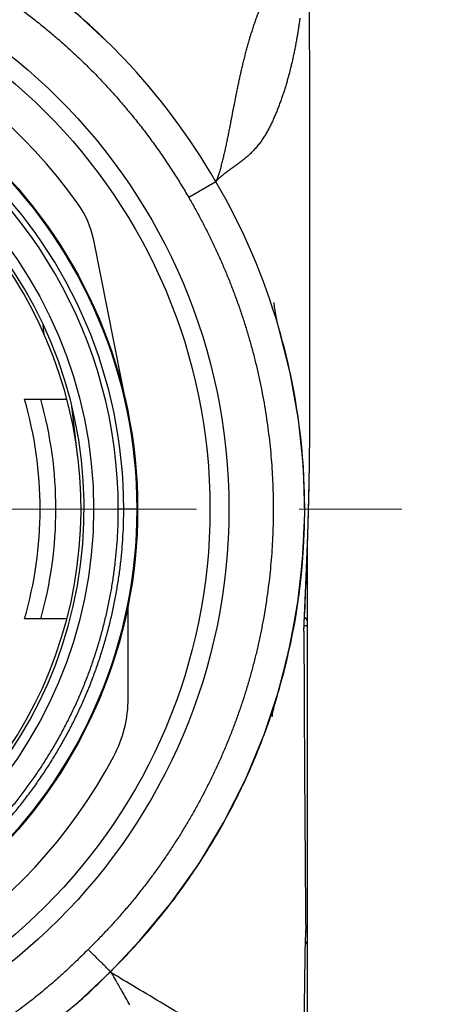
# Model space of a CAD drawing. Header units: millimetres. Extents: x 0 to 594, y 0 to 420.
# Tile 46 of 112: x 181.38 to 187.95, y 246.23 to 261.91. Entities that reach past the tile are written whole.
import ezdxf

# ---------------------------------------------------------------- set-up
doc = ezdxf.new("R2010")
doc.units = ezdxf.units.MM
doc.header["$LTSCALE"] = 0.257233
doc.linetypes.add('CENTER', pattern=[50.8, 31.75, -6.35, 6.35, -6.35])
doc.layers.add('NoLayerName_001', color=7, linetype='Continuous')

msp = doc.modelspace()

# ---------------------------------------------------------------- linework, layer by layer
at = {"layer": 'NoLayerName_001', "color": 8, "linetype": 'Continuous', "lineweight": 25}
for p, q in [((184.4957, 259.3338), (184.0639, 259.0818)), ((184.4956, 259.3336), (184.4949, 259.3325)), ((184.5027, 259.3449), (184.4956, 259.3336)), ((181.7677, 256.9002), (181.7499, 257.0496)), ((183.2527, 254.1199), (182.945, 254.1198)), ((185.9447, 253.3092), (185.9516, 253.4997)), ((185.8993, 252.2655), (185.9026, 252.335)), ((185.895, 252.1774), (185.8993, 252.2655)), ((185.9527, 252.2629), (185.8992, 252.2629)), ((185.9527, 247.3861), (185.9233, 247.3861)), ((182.8187, 246.7546), (182.8171, 246.7563)), ((182.842, 246.7306), (182.819, 246.7543))]:
    msp.add_line(p, q, dxfattribs=at)
at = {"layer": 'NoLayerName_001', "color": 7, "linetype": 'Continuous', "lineweight": 25}
for p, q in [((184.5232, 259.2837), (184.5106, 259.2802)), ((183.1027, 255.6422), (182.5534, 258.4023)), ((185.992, 255.9346), (185.9925, 257.9159)), ((185.4828, 257.0572), (185.4774, 257.0793)), ((185.6779, 256.2894), (185.4916, 257.0224)), ((185.4942, 257.0132), (185.4947, 257.0115)), ((185.5097, 256.96), (185.4979, 257.0008)), ((185.5219, 256.9172), (185.5097, 256.96)), ((185.5394, 256.8542), (185.5219, 256.9172)), ((185.8097, 255.5472), (185.6779, 256.2894)), ((185.9891, 255.2786), (185.992, 256.0514)), ((181.4527, 255.8699), (182.1271, 255.8699)), ((182.3041, 254.9375), (182.206, 255.7592)), ((185.8871, 254.797), (185.8097, 255.5472)), ((185.9091, 254.0441), (185.8871, 254.797)), ((185.8761, 253.2919), (185.9091, 254.0441)), ((185.9527, 243.9199), (185.9527, 253.5011)), ((185.7885, 252.545), (185.8761, 253.2919)), ((185.8951, 252.175), (185.9288, 252.9083)), ((183.1027, 251.1136), (183.1027, 252.5975)), ((185.6476, 251.8087), (185.7885, 252.545)), ((182.1271, 252.3699), (181.4527, 252.3699)), ((185.8951, 252.174), (185.895, 252.1774)), ((185.4526, 251.0821), (185.6476, 251.8087)), ((185.467, 251.1292), (185.4511, 251.0776)), ((185.4559, 251.0935), (185.4524, 251.0822)), ((185.4529, 251.0832), (185.4526, 251.0821)), ((184.9716, 249.8232), (185.2659, 250.5329)), ((184.6251, 249.1363), (184.9716, 249.8232)), ((184.2281, 248.4758), (184.6251, 249.1363)), ((183.7821, 247.8451), (184.2281, 248.4758)), ((183.2888, 247.2476), (183.7821, 247.8451)), ((185.9194, 247.1782), (185.9241, 247.4273)), ((182.8195, 246.7539), (183.2888, 247.2476)), ((185.9184, 247.1191), (185.9194, 247.1782))]:
    msp.add_line(p, q, dxfattribs=at)
at = {"layer": 'NoLayerName_001', "color": 2, "linetype": 'CENTER', "lineweight": 13}
msp.add_line((162.9527, 254.1199), (187.9527, 254.1199), dxfattribs=at)
at = {"layer": 'NoLayerName_001', "color": 7, "linetype": 'Continuous', "lineweight": 25}
for points in [[(185.9925, 257.9159), (185.9921, 258.7255), (185.9914, 259.5189), (185.9903, 260.2962), (185.9889, 261.0565), (185.9873, 261.799), (185.9853, 262.5242), (185.9831, 263.2333), (185.9779, 264.5913)], [(183.0235, 261.3044), (182.8314, 261.5012), (182.3136, 261.983), (181.7654, 262.4283), (181.1885, 262.8344), (180.673, 263.1507)], [(185.4656, 257.1314), (185.4596, 257.1602), (185.4536, 257.1902), (185.4479, 257.2208), (185.4425, 257.2514), (185.4376, 257.2814), (185.4333, 257.3102), (185.4295, 257.3372), (185.4264, 257.3615), (185.4239, 257.3824), (185.4222, 257.3987), (185.4211, 257.4096), (185.4209, 257.4123)], [(185.4774, 257.0793), (185.4716, 257.1042), (185.4656, 257.1314)], [(185.4947, 257.0115), (185.4913, 257.0239), (185.4875, 257.0386), (185.4828, 257.0572)], [(185.9288, 252.9083), (185.9587, 253.7069), (185.9786, 254.497), (185.9891, 255.2786)], [(185.2659, 250.5329), (185.5061, 251.2617), (185.6906, 252.0059), (185.819, 252.7614), (185.8901, 253.5011)], [(185.4227, 250.9725), (185.4298, 251.0008), (185.4367, 251.0269), (185.4429, 251.0494), (185.4478, 251.0662), (185.4511, 251.0776)], [(185.3928, 250.8252), (185.392, 250.8183), (185.3931, 250.8258), (185.3954, 250.8408), (185.399, 250.8614), (185.4037, 250.8863), (185.4094, 250.9139), (185.4158, 250.9431), (185.4227, 250.9725)], [(181.6547, 245.7359), (182.2955, 246.2577), (182.8195, 246.7539)]]:
    msp.add_lwpolyline(points, dxfattribs=at)
for radius in [9.25, 8.95, 7.8, 7.1]:
    msp.add_circle((175.4527, 254.1199), radius, dxfattribs=at)
at = {"layer": 'NoLayerName_001', "color": 8, "linetype": 'Continuous', "lineweight": 25}
msp.add_circle((175.4527, 254.1199), 7.7866, dxfattribs=at)
at = {"layer": 'NoLayerName_001', "color": 7, "linetype": 'Continuous', "lineweight": 25}
for centre, radius, start, end in [((175.5152, 254.1646), 10.361, 43.55865, 60.14479), ((175.4527, 254.1199), 8.4, 35.32547, 151.98352), ((175.5184, 254.1623), 10.3603, 29.94322, 43.58043), ((175.4527, 254.1199), 6.95, 99.10669, 80.89331), ((175.4527, 254.1199), 6.9, 119.53409, 60.46591), ((175.5432, 254.1063), 10.367, 16.21272, 30.27977), ((181.0823, 258.1096), 1.5, 11.25456, 35.32548), ((175.5949, 254.1188), 10.3138, 356.56675, 16.22625), ((175.4527, 254.1199), 6.25, 343.7398, 16.2602), ((175.4527, 254.1199), 6.5, 344.38145, 15.61855), ((175.4423, 254.1209), 7.8105, 354.99381, 355.35071), ((175.5859, 254.1168), 10.3227, 342.96975, 356.58062), ((175.4744, 254.1156), 7.7779, 347.02143, 348.74461), ((1265.2874, 256.4121), 1079.4008, 180.224783, 180.476928), ((181.1027, 251.1136), 2, 331.98323, 0.00029), ((175.7022, 254.0837), 10.2018, 339.68436, 342.88926), ((175.706, 254.083), 10.198, 338.14356, 339.68099), ((175.6209, 254.1174), 10.2898, 335.41906, 338.1418), ((175.4527, 254.1199), 8.4, 215.07223, 331.98347), ((175.545, 254.1519), 10.3731, 333.61972, 335.42035), ((175.4883, 254.1801), 10.4364, 331.22224, 333.6192), ((175.4728, 254.1883), 10.454, 329.37341, 331.22353), ((175.4959, 254.1746), 10.4271, 327.03246, 329.37363), ((175.5284, 254.1536), 10.3884, 325.11147, 327.0322), ((175.5675, 254.1263), 10.3408, 322.80231, 325.1117), ((175.5595, 254.1328), 10.3511, 320.79306, 322.80021), ((175.5242, 254.1616), 10.3966, 318.5606, 320.79313), ((175.5083, 254.1757), 10.4179, 314.57059, 318.56076), ((175.5247, 253.93), 10.2326, 311.22832, 315.47046)]:
    msp.add_arc(centre, radius, start, end, dxfattribs=at)
at = {"layer": 'NoLayerName_001', "color": 8, "linetype": 'Continuous', "lineweight": 25}
for centre, radius, start, end in [((175.4527, 254.1199), 7.5788, 0, 180), ((175.4527, 254.1199), 7.4922, 359.99956, 180.00043), ((98.4852, 255.9879), 87.5068, 359.563762, 359.965067), ((109.2201, 255.9134), 76.7716, 359.319647, 359.558412), ((115.2965, 255.8396), 70.6948, 358.960578, 359.320979), ((121.0386, 255.7359), 64.9518, 358.598469, 358.960161), ((125.3999, 255.6299), 60.5892, 358.246395, 358.597721), ((122.2298, 255.7315), 63.7609, 357.994089, 358.242393), ((104.9492, 256.3669), 81.0533, 357.584754, 357.838), ((76.4557, 257.5839), 109.5727, 357.254265, 357.576829)]:
    msp.add_arc(centre, radius, start, end, dxfattribs=at)
for points, knots in [([(185.4873, 263.289), (185.4841, 263.2635), (185.478, 263.2123), (185.4673, 263.1358), (185.4556, 263.0594), (185.4426, 262.9832), (185.4285, 262.9073), (185.4131, 262.8315), (185.3964, 262.7561), (185.3784, 262.681), (185.3591, 262.6062), (185.3384, 262.5317), (185.3165, 262.4576), (185.2935, 262.3839), (185.2694, 262.3105), (185.2444, 262.2374), (185.2188, 262.1645), (185.1841, 262.0675), (185.1491, 261.9706), (185.1148, 261.8735), (185.0897, 261.8005), (185.0654, 261.7271), (185.0421, 261.6535), (185.0199, 261.5795), (184.9987, 261.5052), (184.9783, 261.4307), (184.9587, 261.356), (184.9398, 261.2811), (184.9215, 261.206), (184.9037, 261.1308), (184.8866, 261.0555), (184.8699, 260.9801), (184.8537, 260.9046), (184.8379, 260.829), (184.8224, 260.7533), (184.8073, 260.6775), (184.7875, 260.5765), (184.7631, 260.45), (184.7389, 260.3236), (184.7194, 260.2225), (184.7094, 260.172), (184.7045, 260.1467)], [0, 0, 0, 0, 0.0772632, 0.1545237, 0.2317849, 0.3090518, 0.3863231, 0.4635938, 0.5408607, 0.6181223, 0.6953794, 0.7726362, 0.8498953, 0.927155, 1.0044088, 1.0816512, 1.1588909, 1.2361345, 1.3906383, 1.4678913, 1.5451369, 1.6223748, 1.6996124, 1.7768573, 1.8541109, 1.9313702, 2.0086288, 2.0858808, 2.1631281, 2.240373, 2.3176166, 2.3948592, 2.4721014, 2.5493445, 2.6265892, 2.7038352, 2.7810818, 2.9355751, 3.0900658, 3.167309, 3.2445502, 3.2445502, 3.2445502, 3.2445502]), ([(180.4207, 262.719), (180.454, 262.6997), (180.5209, 262.6612), (180.6202, 262.6017), (180.7189, 262.5413), (180.8169, 262.4796), (180.9142, 262.4168), (181.0108, 262.3528), (181.1066, 262.2877), (181.2016, 262.2215), (181.2958, 262.1542), (181.3892, 262.0857), (181.4817, 262.0162), (181.5734, 261.9456), (181.6643, 261.8739), (181.7542, 261.8011), (181.8434, 261.7273), (181.9316, 261.6525), (182.0191, 261.5767), (182.1056, 261.4999), (182.1913, 261.4221), (182.276, 261.3433), (182.3599, 261.2635), (182.4427, 261.1828), (182.5246, 261.101), (182.6055, 261.0183), (182.6854, 260.9346), (182.7643, 260.8499), (182.8422, 260.7644), (182.9192, 260.6779), (182.9951, 260.5906), (183.0701, 260.5024), (183.144, 260.4134), (183.2169, 260.3235), (183.2887, 260.2328), (183.3594, 260.1412), (183.4291, 260.0488), (183.4976, 259.9556), (183.565, 259.8615), (183.6314, 259.7667), (183.6746, 259.7028), (183.6963, 259.671)], [0, 0, 0, 0, 0.1157117, 0.2314539, 0.3472207, 0.4630065, 0.5788057, 0.6946127, 0.8104223, 0.9262289, 1.0420273, 1.1578126, 1.2735796, 1.3893244, 1.5050501, 1.620763, 1.7364687, 1.8521727, 1.9678797, 2.0835924, 2.1993087, 2.3150263, 2.4307434, 2.5464591, 2.662173, 2.7778862, 2.8936001, 3.0093156, 3.1250329, 3.2407517, 3.3564708, 3.472189, 3.5879054, 3.7036196, 3.8193319, 3.935043, 4.0507541, 4.1664665, 4.2821813, 4.3978991, 4.5136201, 4.5136201, 4.5136201, 4.5136201]), ([(184.7045, 260.1467), (184.6994, 260.1214), (184.6894, 260.0709), (184.6739, 259.9953), (184.658, 259.9197), (184.6417, 259.8442), (184.6246, 259.7688), (184.6068, 259.6937), (184.588, 259.6187), (184.5682, 259.5441), (184.5533, 259.4948), (184.546, 259.4701)], [0, 0, 0, 0, 0.07723979, 0.15447932, 0.23172071, 0.30896438, 0.38620944, 0.46345857, 0.54071635, 0.61797015, 0.6952124, 0.6952124, 0.6952124, 0.6952124]), ([(183.6963, 259.671), (183.7177, 259.6388), (183.7607, 259.5748), (183.8236, 259.4776), (183.8855, 259.3798), (183.9461, 259.2813), (184.0057, 259.1821), (184.0443, 259.1153), (184.0638, 259.082)], [0, 0, 0, 0, 0.11572398, 0.23144876, 0.34717114, 0.46288831, 0.57859786, 0.69429779, 0.69429779, 0.69429779, 0.69429779]), ([(184.546, 259.4701), (184.5454, 259.4679), (184.5441, 259.4637), (184.5421, 259.4574), (184.5401, 259.4511), (184.5381, 259.4448), (184.5361, 259.4384), (184.5341, 259.4321), (184.532, 259.4258), (184.5299, 259.4195), (184.5279, 259.4133), (184.5257, 259.407), (184.5236, 259.4007), (184.5214, 259.3944), (184.5192, 259.3882), (184.517, 259.3819), (184.5147, 259.3757), (184.5124, 259.3695), (184.5101, 259.3633), (184.5076, 259.3571), (184.5052, 259.351), (184.5035, 259.3469), (184.5027, 259.3449)], [0, 0, 0, 0, 0.00662594, 0.01325162, 0.01987727, 0.02650312, 0.03312936, 0.03975623, 0.04638393, 0.05301251, 0.0596417, 0.06627116, 0.07290063, 0.07952987, 0.08615869, 0.09278697, 0.09941462, 0.10604165, 0.11266811, 0.11929414, 0.12591997, 0.13254591, 0.13254591, 0.13254591, 0.13254591]), ([(184.0638, 259.082), (184.0968, 259.0241), (184.1637, 258.9087), (184.2589, 258.7326), (184.3511, 258.5548), (184.4395, 258.3752), (184.5244, 258.1937), (184.6055, 258.0106), (184.6829, 257.8259), (184.7565, 257.6397), (184.8263, 257.4521), (184.8922, 257.2632), (184.9543, 257.0731), (185.0125, 256.8817), (185.0668, 256.6892), (185.1172, 256.4956), (185.1636, 256.301), (185.2061, 256.1054), (185.2446, 255.909), (185.2791, 255.7119), (185.3096, 255.514), (185.336, 255.3155), (185.3584, 255.1165), (185.3768, 254.9171), (185.3911, 254.7174), (185.4013, 254.5173), (185.4074, 254.3172), (185.4093, 254.1169), (185.4072, 253.9166), (185.4011, 253.7165), (185.3908, 253.5165), (185.3765, 253.3168), (185.3582, 253.1174), (185.3358, 252.9185), (185.3094, 252.7201), (185.279, 252.5224), (185.2446, 252.3253), (185.2062, 252.129), (185.1636, 251.9335), (185.1175, 251.7388), (185.0829, 251.61), (185.0661, 251.5455)], [0, 0, 0, 0, 0.2000485, 0.4001975, 0.6004205, 0.800691, 1.0009824, 1.2012684, 1.4015232, 1.6017214, 1.8018439, 2.0019035, 2.2019237, 2.4019277, 2.6019367, 2.8019619, 3.0020107, 3.2020909, 3.4022097, 3.6023661, 3.8025547, 4.0027698, 4.2030059, 4.4032575, 4.6035197, 4.8037875, 5.0040568, 5.2043238, 5.4045841, 5.6048326, 5.8050639, 6.005272, 6.2054507, 6.4055937, 6.605695, 6.805758, 7.005796, 7.2058231, 7.4058538, 7.6058949, 7.8059438, 7.8059438, 7.8059438, 7.8059438]), ([(180.0285, 248.1873), (180.0843, 248.2316), (180.1968, 248.3191), (180.36, 248.4572), (180.5196, 248.5994), (180.6751, 248.7462), (180.8263, 248.8975), (180.9732, 249.0531), (181.1156, 249.2128), (181.2535, 249.3766), (181.3866, 249.5442), (181.5149, 249.7156), (181.6383, 249.8907), (181.7566, 250.0691), (181.8698, 250.2509), (181.9777, 250.4359), (182.0803, 250.6238), (182.1775, 250.8145), (182.2692, 251.0079), (182.3552, 251.2037), (182.4357, 251.4019), (182.5104, 251.6023), (182.5793, 251.8046), (182.6424, 252.0089), (182.6997, 252.2148), (182.7511, 252.4223), (182.7965, 252.6314), (182.8361, 252.8417), (182.8697, 253.0532), (182.8972, 253.2655), (182.9188, 253.4786), (182.9339, 253.6922), (182.9437, 253.9059), (182.9441, 254.0485), (182.945, 254.1198)], [0, 0, 0, 0, 0.213736, 0.427472, 0.6412289, 0.8550276, 1.0688894, 1.2828206, 1.4968113, 1.7108496, 1.9249237, 2.1390216, 2.3531321, 2.5672451, 2.7813517, 2.9954422, 3.2095063, 3.4235329, 3.6375111, 3.8514304, 4.065283, 4.2790761, 4.4928234, 4.7065379, 4.9202478, 5.1340058, 5.3478662, 5.5618697, 5.7759818, 5.9901416, 6.2042899, 6.4183704, 6.6323301, 6.8461198, 6.8461198, 6.8461198, 6.8461198]), ([(180.0814, 248.1187), (180.1379, 248.1635), (180.2517, 248.252), (180.4167, 248.3918), (180.5782, 248.5356), (180.7355, 248.6841), (180.8884, 248.8371), (181.037, 248.9945), (181.1811, 249.1561), (181.3205, 249.3218), (181.4552, 249.4914), (181.585, 249.6648), (181.7098, 249.8418), (181.8295, 250.0224), (181.944, 250.2062), (182.0532, 250.3933), (182.1569, 250.5834), (182.2552, 250.7763), (182.348, 250.9719), (182.4351, 251.1701), (182.5164, 251.3705), (182.592, 251.5732), (182.6617, 251.7779), (182.7255, 251.9845), (182.7834, 252.1928), (182.8354, 252.4028), (182.8814, 252.6142), (182.9215, 252.827), (182.9554, 253.0409), (182.9833, 253.2557), (183.0051, 253.4713), (183.0204, 253.6873), (183.0303, 253.9035), (183.0307, 254.0478), (183.0317, 254.1199)], [0, 0, 0, 0, 0.2162077, 0.4324154, 0.6486443, 0.8649154, 1.0812503, 1.2976555, 1.5141208, 1.7306343, 1.947184, 2.1637578, 2.3803444, 2.5969335, 2.8135161, 3.0300825, 3.2466221, 3.4631238, 3.6795765, 3.8959696, 4.1122954, 4.328561, 4.5447801, 4.7609659, 4.9771469, 5.1933768, 5.4097105, 5.6261894, 5.842778, 6.0594147, 6.2760395, 6.4925954, 6.7090289, 6.9252907, 6.9252907, 6.9252907, 6.9252907]), ([(185.9527, 252.3324), (185.9526, 252.3337), (185.9526, 252.3363), (185.952, 252.3403), (185.9512, 252.3442), (185.95, 252.348), (185.9486, 252.3518), (185.9469, 252.3555), (185.9449, 252.3591), (185.9428, 252.3625), (185.9404, 252.3658), (185.9378, 252.3689), (185.9351, 252.3719), (185.9322, 252.3746), (185.9292, 252.3773), (185.926, 252.3797), (185.9228, 252.382), (185.9194, 252.3842), (185.916, 252.3862), (185.9124, 252.3881), (185.9089, 252.3899), (185.9064, 252.3909), (185.9052, 252.3915)], [0, 0, 0, 0, 0.003959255, 0.007934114, 0.011930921, 0.015951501, 0.019993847, 0.024052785, 0.028120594, 0.032187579, 0.036242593, 0.04027599, 0.044291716, 0.048297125, 0.052297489, 0.056296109, 0.060294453, 0.064292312, 0.068287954, 0.072278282, 0.076258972, 0.080224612, 0.080224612, 0.080224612, 0.080224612]), ([(185.0661, 251.5455), (185.048, 251.4813), (185.0127, 251.3527), (184.954, 251.1615), (184.8918, 250.9713), (184.8256, 250.7825), (184.7556, 250.5951), (184.6818, 250.4092), (184.6041, 250.2248), (184.5227, 250.042), (184.4377, 249.861), (184.3489, 249.6816), (184.2565, 249.5041), (184.1606, 249.3284), (184.0611, 249.1547), (183.9581, 248.9829), (183.8517, 248.8133), (183.7419, 248.6459), (183.6286, 248.4806), (183.5121, 248.3178), (183.3922, 248.1573), (183.2691, 247.9993), (183.1428, 247.8438), (183.0134, 247.6909), (182.881, 247.5407), (182.7456, 247.3933), (182.6076, 247.2484), (182.5127, 247.1545), (182.4657, 247.1073)], [0, 0, 0, 0, 0.2000534, 0.4001085, 0.6001625, 0.8002127, 1.0002562, 1.2002901, 1.4003182, 1.6003532, 1.8004081, 2.0004945, 2.2006185, 2.4007771, 2.6009662, 2.8011821, 3.001421, 3.2016797, 3.4019555, 3.6022461, 3.8025477, 4.0028496, 4.2031396, 4.4034049, 4.6036323, 4.8038085, 5.0039198, 5.2039529, 5.2039529, 5.2039529, 5.2039529]), ([(182.4657, 247.1073), (182.3984, 247.0408), (182.2653, 246.9064), (182.057, 246.7135), (181.8438, 246.5258), (181.6251, 246.3444), (181.4013, 246.1693), (181.1726, 246.0008), (180.9394, 245.8388), (180.7018, 245.6837), (180.4599, 245.5355), (180.2139, 245.3943), (179.9639, 245.2603), (179.7101, 245.1337), (179.4527, 245.0145), (179.1918, 244.9029), (178.9277, 244.7989), (178.6606, 244.7026), (178.3908, 244.614), (178.1184, 244.5332), (177.8439, 244.4603), (177.5673, 244.3952), (177.289, 244.3379), (177.0093, 244.2887), (176.7282, 244.2475), (176.4461, 244.2144), (176.1632, 244.1894), (175.8797, 244.1727), (175.5959, 244.1643), (175.3119, 244.1643), (175.0281, 244.1726), (174.7446, 244.1893), (174.4617, 244.2142), (174.1796, 244.2473), (173.8985, 244.2884), (173.6187, 244.3376), (173.3404, 244.3946), (173.0639, 244.4595), (172.7894, 244.5325), (172.5168, 244.6124), (172.3375, 244.6733), (172.2476, 244.7028)], [0, 0, 0, 0, 0.2836444, 0.5675144, 0.8515443, 1.1356637, 1.419798, 1.7038697, 1.9877992, 2.2715403, 2.5551446, 2.8386844, 3.1222328, 3.4058265, 3.6894797, 3.9732079, 4.2570217, 4.5409165, 4.8248816, 5.1089023, 5.3929612, 5.6770383, 5.9611119, 6.2451653, 6.5291909, 6.8131849, 7.0971469, 7.3810806, 7.6649946, 7.9489024, 8.2328207, 8.5167608, 8.8007284, 9.0847241, 9.3687438, 9.6527798, 9.9368212, 10.2208553, 10.5048714, 10.7888619, 11.0728223, 11.0728223, 11.0728223, 11.0728223]), ([(182.8195, 246.7539), (182.8182, 246.7554), (182.8156, 246.7583), (182.8102, 246.764), (182.8047, 246.7696), (182.7978, 246.7766), (182.7895, 246.7849), (182.7757, 246.7988), (182.7494, 246.8252), (182.6869, 246.8875), (182.5896, 246.9843), (182.5075, 247.0658), (182.4657, 247.1073)], [0, 0, 0, 0, 0.00588783, 0.01174925, 0.02352337, 0.0294052, 0.04117561, 0.05882437, 0.08824035, 0.15295531, 0.32356763, 0.50006317, 0.50006317, 0.50006317, 0.50006317]), ([(185.9527, 247.1777), (185.9527, 247.1787), (185.9526, 247.1808), (185.9523, 247.1839), (185.9518, 247.187), (185.9511, 247.19), (185.9502, 247.193), (185.9491, 247.196), (185.9478, 247.1989), (185.9464, 247.2018), (185.9449, 247.2045), (185.9432, 247.2072), (185.9414, 247.2098), (185.9395, 247.2122), (185.9374, 247.2146), (185.9353, 247.2169), (185.933, 247.2191), (185.9307, 247.2212), (185.9283, 247.2232), (185.9258, 247.2251), (185.9233, 247.2269), (185.9215, 247.228), (185.9207, 247.2286)], [0, 0, 0, 0, 0.003109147, 0.006227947, 0.009358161, 0.012499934, 0.015652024, 0.018812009, 0.021976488, 0.02514128, 0.028301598, 0.031452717, 0.034595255, 0.037732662, 0.040867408, 0.044000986, 0.047133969, 0.050266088, 0.053396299, 0.056522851, 0.059643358, 0.062754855, 0.062754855, 0.062754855, 0.062754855]), ([(185.8987, 244.8243), (185.8833, 244.8319), (185.8521, 244.8462), (185.8076, 244.8722), (185.7636, 244.8989), (185.7202, 244.9266), (185.6772, 244.9549), (185.6345, 244.9837), (185.5637, 245.0322), (185.4788, 245.0904), (185.3795, 245.158), (185.3084, 245.206), (185.2514, 245.2443), (185.2086, 245.2729), (185.1658, 245.3015), (185.1229, 245.33), (185.08, 245.3584), (185.037, 245.3867), (184.9796, 245.4243), (184.9077, 245.4712), (184.8213, 245.5272), (184.7491, 245.5736), (184.6913, 245.6106), (184.6479, 245.6382), (184.6044, 245.6658), (184.5608, 245.6932), (184.5173, 245.7206), (184.4736, 245.7479), (184.4299, 245.7751), (184.3861, 245.8022), (184.3423, 245.8292), (184.2984, 245.8562), (184.2399, 245.892), (184.1666, 245.9365), (184.0637, 245.9986), (183.6958, 246.2192), (183.2831, 246.4653), (182.9155, 246.6864), (182.8419, 246.7306)], [0, 0, 0, 0, 0.0514798, 0.1029671, 0.1544414, 0.2059144, 0.2573967, 0.3088897, 0.360387, 0.5148376, 0.6177902, 0.7207503, 0.7722317, 0.823713, 0.875194, 0.9266749, 0.9781555, 1.029636, 1.0811163, 1.1840768, 1.287037, 1.3899972, 1.4414773, 1.4929573, 1.5444373, 1.5959172, 1.6473972, 1.6988772, 1.7503572, 1.8018374, 1.8533175, 1.9047976, 1.9562776, 2.0592372, 2.1621968, 2.3166365, 3.346231, 3.6036297, 3.6036297, 3.6036297, 3.6036297]), ([(183.1281, 246.2247), (183.0856, 246.2995), (183.0111, 246.4305), (182.9157, 246.5992), (182.8631, 246.693), (182.842, 246.7306)], [0, 0, 0, 0, 0.25832891, 0.45207597, 0.58124046, 0.58124046, 0.58124046, 0.58124046])]:
    msp.add_open_spline(points, degree=3, knots=knots, dxfattribs=at)
at = {"layer": 'NoLayerName_001', "color": 7, "linetype": 'Continuous', "lineweight": 25}
for points, knots in [([(185.8319, 261.9358), (185.8286, 261.912), (185.822, 261.8644), (185.8114, 261.7931), (185.8002, 261.722), (185.7885, 261.6509), (185.7761, 261.5799), (185.7631, 261.509), (185.7494, 261.4383), (185.735, 261.3677), (185.7199, 261.2973), (185.704, 261.227), (185.6873, 261.1569), (185.6698, 261.087), (185.6515, 261.0173), (185.6322, 260.9479), (185.6121, 260.8787), (185.591, 260.8098), (185.569, 260.7412), (185.5459, 260.6729), (185.5219, 260.605), (185.4967, 260.5375), (185.4705, 260.4704), (185.443, 260.4038), (185.4143, 260.3377), (185.3843, 260.2722), (185.3526, 260.2074), (185.3191, 260.1436), (185.2833, 260.081), (185.2451, 260.0199), (185.2041, 259.9605), (185.1602, 259.9033), (185.113, 259.8487), (185.063, 259.7967), (185.0104, 259.7473), (184.9556, 259.7005), (184.8991, 259.6558), (184.8416, 259.6124), (184.7834, 259.5699), (184.7251, 259.5277), (184.6866, 259.4989), (184.6674, 259.4845)], [0, 0, 0, 0, 0.072043, 0.1440879, 0.2161351, 0.2881828, 0.3602299, 0.4322759, 0.5043211, 0.5763667, 0.6484145, 0.7204639, 0.792513, 0.8645611, 0.9366087, 1.0086571, 1.080708, 1.1527591, 1.2248086, 1.2968564, 1.3689038, 1.4409521, 1.5130004, 1.5850508, 1.6571098, 1.7291805, 1.8012461, 1.8733067, 1.9453936, 2.0175174, 2.0896236, 2.1617009, 2.2337898, 2.3059031, 2.3780055, 2.4500581, 2.5221118, 2.594177, 2.6662235, 2.738254, 2.8102779, 2.8102779, 2.8102779, 2.8102779]), ([(184.6674, 259.4845), (184.6484, 259.4698), (184.6103, 259.4406), (184.5541, 259.3954), (184.5201, 259.3614), (184.5027, 259.3449)], [0, 0, 0, 0, 0.07203215, 0.14411545, 0.21614829, 0.21614829, 0.21614829, 0.21614829]), ([(185.8987, 244.8243), (185.899, 244.9773), (185.8993, 245.245), (185.9007, 245.5893), (185.9024, 245.857), (185.9043, 246.0865), (185.9066, 246.316), (185.9094, 246.5454), (185.9132, 246.8132), (185.9165, 247.0044), (185.9184, 247.1191)], [0, 0, 0, 0, 0.4589783, 0.8032122, 1.0327012, 1.2621904, 1.4916799, 1.7211697, 1.9506594, 2.2948933, 2.2948933, 2.2948933, 2.2948933])]:
    msp.add_open_spline(points, degree=3, knots=knots, dxfattribs=at)

doc.saveas('drawing.dxf')
